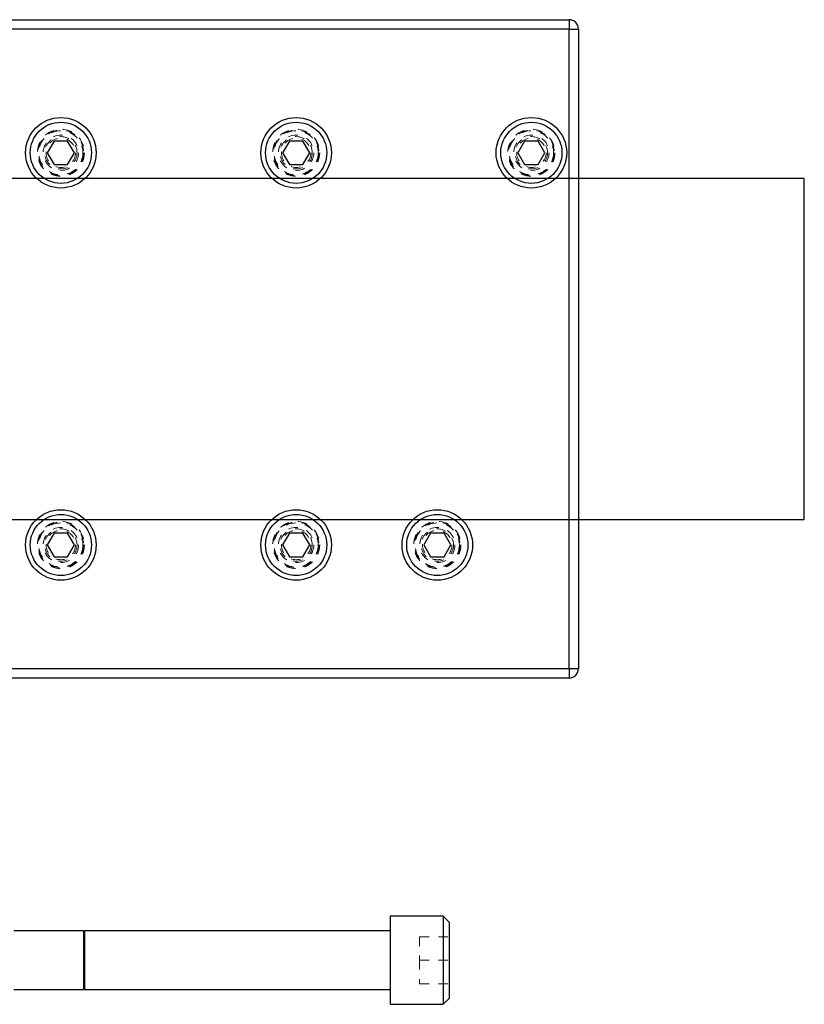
# Model space of a CAD drawing. Header units: inches. Extents: x 1802 to 2468, y -208 to -72.
# Tile 238 of 256: x 2010.5 to 2018.84, y -95.21 to -84.74. Entities that reach past the tile are written whole.
import ezdxf

# ---------------------------------------------------------------- set-up
doc = ezdxf.new("R2010")
doc.units = ezdxf.units.IN
doc.header["$LTSCALE"] = 0.5
doc.header["$MEASUREMENT"] = 0
doc.linetypes.add('HIDDEN', pattern=[0.225, 0.15, -0.075])
for name, color, linetype in [('APP-M-S', 30, 'Continuous'), ('RAI-M-S', 8, 'Continuous'), ('SVD-M-S', 8, 'Continuous')]:
    doc.layers.add(name, color=color, linetype=linetype)

msp = doc.modelspace()

# ---------------------------------------------------------------- linework, layer by layer
at = {"layer": 'APP-M-S', "linetype": 'Continuous', "lineweight": 25}
for p, q in [((2018.83748, -86.4306), (2008.83748, -86.4306)), ((2018.83748, -90.0556), (2018.83748, -86.4306)), ((2008.83748, -90.0556), (2018.83748, -90.0556))]:
    msp.add_line(p, q, dxfattribs=at)
at = {"layer": 'RAI-M-S', "linetype": 'Continuous', "lineweight": 25}
for p, q in [((2009.43748, -84.7431), (2016.33748, -84.7431)), ((2016.33748, -84.7431), (2016.33748, -84.8431)), ((2016.33748, -84.8431), (2009.43748, -84.8431)), ((2016.33748, -91.6431), (2016.33748, -84.8431)), ((2016.33748, -84.8431), (2016.43748, -84.8431)), ((2016.43748, -84.8431), (2016.43748, -91.6431)), ((2009.43748, -91.6431), (2016.33748, -91.6431)), ((2016.33748, -91.6431), (2016.33748, -91.7431)), ((2016.33748, -91.6431), (2016.43748, -91.6431)), ((2016.33748, -91.7431), (2009.43748, -91.7431))]:
    msp.add_line(p, q, dxfattribs=at)
at = {"layer": 'RAI-M-S', "linetype": 'HIDDEN', "lineweight": 18}
for centre, radius in [((2010.93748, -86.1581), 0.2505), ((2013.43748, -86.1581), 0.2505), ((2015.93748, -86.1581), 0.2505), ((2010.93748, -86.1581), 0.15625), ((2013.43748, -86.1581), 0.15625), ((2015.93748, -86.1581), 0.15625), ((2010.93748, -90.3281), 0.2505), ((2013.43748, -90.3281), 0.2505), ((2014.93748, -90.3281), 0.2505), ((2010.93748, -90.3281), 0.15625), ((2013.43748, -90.3281), 0.15625), ((2014.93748, -90.3281), 0.15625)]:
    msp.add_circle(centre, radius, dxfattribs=at)
at = {"layer": 'RAI-M-S', "linetype": 'Continuous', "lineweight": 25}
for centre, start, end in [((2016.33748, -84.8431), 0, 90), ((2016.33748, -91.6431), 270, 0)]:
    msp.add_arc(centre, 0.1, start, end, dxfattribs=at)
at = {"layer": 'SVD-M-S', "linetype": 'Continuous', "lineweight": 25}
for p, q in [((2010.86531, -86.0331), (2010.79315, -86.1581)), ((2011.00965, -86.0331), (2010.86531, -86.0331)), ((2011.08182, -86.1581), (2011.00965, -86.0331)), ((2013.36531, -86.0331), (2013.29315, -86.1581)), ((2013.50965, -86.0331), (2013.36531, -86.0331)), ((2013.58182, -86.1581), (2013.50965, -86.0331)), ((2015.86531, -86.0331), (2015.79315, -86.1581)), ((2016.00965, -86.0331), (2015.86531, -86.0331)), ((2016.08182, -86.1581), (2016.00965, -86.0331)), ((2010.79315, -86.1581), (2010.86531, -86.2831)), ((2011.00965, -86.2831), (2011.08182, -86.1581)), ((2013.29315, -86.1581), (2013.36531, -86.2831)), ((2013.50965, -86.2831), (2013.58182, -86.1581)), ((2015.79315, -86.1581), (2015.86531, -86.2831)), ((2016.00965, -86.2831), (2016.08182, -86.1581)), ((2010.86531, -86.2831), (2011.00965, -86.2831)), ((2013.36531, -86.2831), (2013.50965, -86.2831)), ((2015.86531, -86.2831), (2016.00965, -86.2831)), ((2010.86531, -90.2031), (2010.79315, -90.3281)), ((2011.00965, -90.2031), (2010.86531, -90.2031)), ((2011.08182, -90.3281), (2011.00965, -90.2031)), ((2013.36531, -90.2031), (2013.29315, -90.3281)), ((2013.50965, -90.2031), (2013.36531, -90.2031)), ((2013.58182, -90.3281), (2013.50965, -90.2031)), ((2014.86531, -90.2031), (2014.79315, -90.3281)), ((2015.00965, -90.2031), (2014.86531, -90.2031)), ((2015.08182, -90.3281), (2015.00965, -90.2031)), ((2010.79315, -90.3281), (2010.86531, -90.4531)), ((2011.00965, -90.4531), (2011.08182, -90.3281)), ((2013.29315, -90.3281), (2013.36531, -90.4531)), ((2013.50965, -90.4531), (2013.58182, -90.3281)), ((2014.79315, -90.3281), (2014.86531, -90.4531)), ((2015.00965, -90.4531), (2015.08182, -90.3281)), ((2010.86531, -90.4531), (2011.00965, -90.4531)), ((2013.36531, -90.4531), (2013.50965, -90.4531)), ((2014.86531, -90.4531), (2015.00965, -90.4531)), ((2014.99998, -94.27435), (2014.43748, -94.27435)), ((2014.43748, -94.27435), (2014.43748, -95.21185)), ((2015.06248, -94.33685), (2014.99998, -94.27435)), ((2014.99998, -94.27435), (2014.99998, -95.21185)), ((2015.06248, -94.33685), (2015.06248, -95.14935)), ((2011.17855, -94.4306), (2010.43748, -94.4306)), ((2011.18556, -94.44986), (2011.17855, -94.4306)), ((2011.17855, -94.4306), (2011.17855, -95.0556)), ((2011.18556, -94.44986), (2011.18556, -95.03635)), ((2014.43748, -94.4306), (2011.18709, -94.4306)), ((2011.18709, -94.4306), (2011.18709, -95.0556)), ((2010.43748, -95.0556), (2011.17855, -95.0556)), ((2011.17855, -95.0556), (2011.18556, -95.03635)), ((2011.18709, -95.0556), (2014.43748, -95.0556)), ((2014.99998, -95.21185), (2015.06248, -95.14935)), ((2014.43748, -95.21185), (2014.99998, -95.21185))]:
    msp.add_line(p, q, dxfattribs=at)
at = {"layer": 'SVD-M-S', "linetype": 'HIDDEN', "lineweight": 18}
for p, q in [((2011.18556, -94.7431), (2011.18556, -94.44986)), ((2014.74998, -94.4931), (2014.74998, -94.7431)), ((2014.74998, -94.4931), (2015.06248, -94.4931)), ((2011.18556, -95.03635), (2011.18556, -94.7431)), ((2014.74998, -94.7431), (2015.06248, -94.7431)), ((2014.74998, -94.7431), (2014.74998, -94.9931)), ((2014.74998, -94.9931), (2015.06248, -94.9931))]:
    msp.add_line(p, q, dxfattribs=at)
at = {"layer": 'SVD-M-S', "linetype": 'Continuous', "lineweight": 25}
for centre, radius in [((2010.93748, -86.1581), 0.375), ((2010.93748, -86.1581), 0.325), ((2013.43748, -86.1581), 0.375), ((2013.43748, -86.1581), 0.325), ((2015.93748, -86.1581), 0.375), ((2015.93748, -86.1581), 0.325), ((2010.93748, -90.3281), 0.375), ((2010.93748, -90.3281), 0.325), ((2013.43748, -90.3281), 0.375), ((2013.43748, -90.3281), 0.325), ((2014.93748, -90.3281), 0.375), ((2014.93748, -90.3281), 0.325)]:
    msp.add_circle(centre, radius, dxfattribs=at)
at = {"layer": 'SVD-M-S', "linetype": 'HIDDEN', "lineweight": 18}
for centre, radius in [((2010.93748, -86.1581), 0.25), ((2010.93748, -86.1581), 0.24219), ((2010.93748, -86.1581), 0.23438), ((2013.43748, -86.1581), 0.25), ((2013.43748, -86.1581), 0.24219), ((2013.43748, -86.1581), 0.23438), ((2015.93748, -86.1581), 0.25), ((2015.93748, -86.1581), 0.24219), ((2015.93748, -86.1581), 0.23438), ((2010.93748, -86.1581), 0.1875), ((2010.93748, -86.1581), 0.17187), ((2013.43748, -86.1581), 0.1875), ((2013.43748, -86.1581), 0.17188), ((2015.93748, -86.1581), 0.1875), ((2015.93748, -86.1581), 0.17188), ((2010.93748, -90.3281), 0.25), ((2010.93748, -90.3281), 0.24219), ((2010.93748, -90.3281), 0.23438), ((2013.43748, -90.3281), 0.25), ((2013.43748, -90.3281), 0.24219), ((2013.43748, -90.3281), 0.23438), ((2014.93748, -90.3281), 0.25), ((2014.93748, -90.3281), 0.24219), ((2014.93748, -90.3281), 0.23438), ((2010.93748, -90.3281), 0.1875), ((2010.93748, -90.3281), 0.17187), ((2013.43748, -90.3281), 0.1875), ((2013.43748, -90.3281), 0.17188), ((2014.93748, -90.3281), 0.1875), ((2014.93748, -90.3281), 0.17188)]:
    msp.add_circle(centre, radius, dxfattribs=at)
at = {"layer": 'SVD-M-S', "linetype": 'Continuous', "lineweight": 25}
for centre, start, end in [((2011.1863, -94.44959), 200, 0), ((2011.1863, -95.03662), 0, 160)]:
    msp.add_arc(centre, 0.000787, start, end, dxfattribs=at)

doc.saveas('drawing.dxf')
